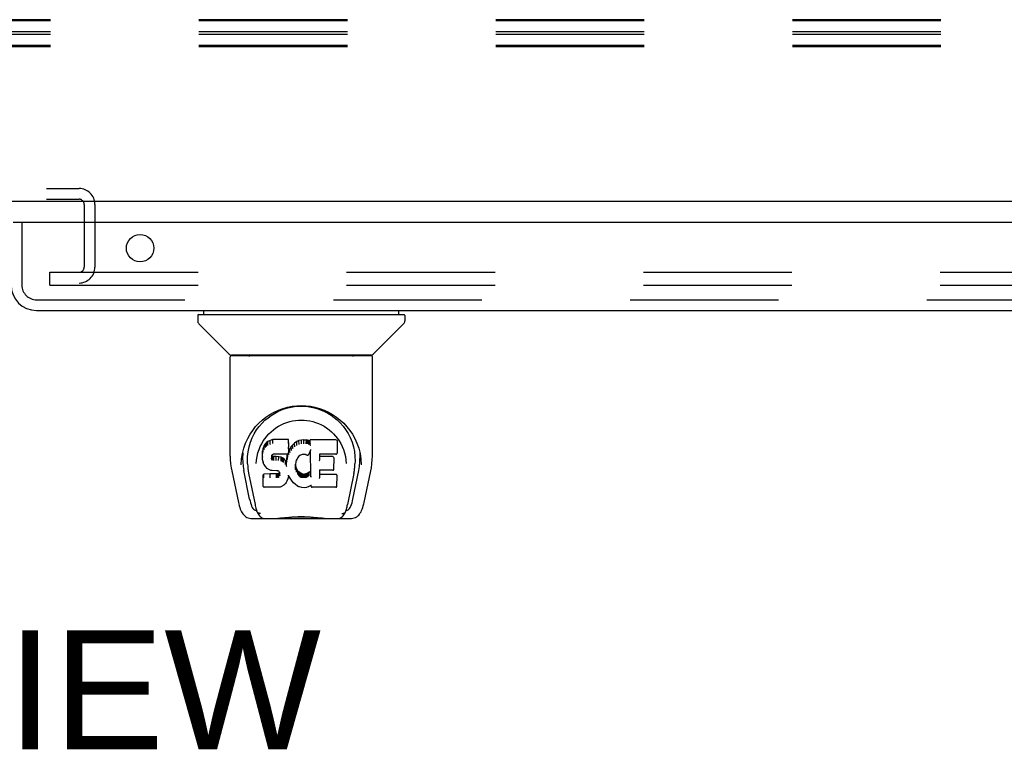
# Model space of a CAD drawing. Header units: inches. Extents: x 0 to 262, y 0 to 169.
# Tile 66 of 105: x 85.84 to 95.38, y 136.59 to 143.68. Entities that reach past the tile are written whole.
import ezdxf

# ---------------------------------------------------------------- set-up
doc = ezdxf.new("R2010")
doc.units = ezdxf.units.IN
doc.header["$LTSCALE"] = 14.384615
doc.header["$MEASUREMENT"] = 0
doc.linetypes.add('HIDDEN', pattern=[0.2, 0.1, -0.1])
doc.layers.get('0').update_dxf_attribs({"linetype": 'CONTINUOUS'})
for name, color, linetype in [('DEFAULT_2', 8, 'HIDDEN'), ('DIMENSIONS', 7, 'CONTINUOUS'), ('RIGHTHAND_DOOR_ASSEMBLY', 7, 'CONTINUOUS')]:
    doc.layers.add(name, color=color, linetype=linetype)
doc.styles.get("Standard").update_dxf_attribs({"font": 'arial.ttf'})

msp = doc.modelspace()

# ---------------------------------------------------------------- linework, layer by layer
at = {"color": 7, "linetype": 'Continuous'}
msp.add_line((123.503, 141.9163), (44.878, 141.9163), dxfattribs=at)
at = {"layer": 'DEFAULT_2', "color": 8, "linetype": 'HIDDEN'}
for p, q in [((123.5355, 143.6774), (80.5355, 143.6774)), ((123.5355, 143.6648), (80.5355, 143.6648)), ((123.5355, 143.5592), (80.5355, 143.5592)), ((123.5355, 143.534), (80.5355, 143.534)), ((123.5355, 143.4283), (80.5355, 143.4283)), ((123.5355, 143.4158), (80.5355, 143.4158)), ((83.2195, 142.0413), (86.4115, 142.0413)), ((83.2195, 141.9373), (86.4115, 141.9373)), ((86.4615, 141.8873), (86.4615, 141.2788)), ((86.5655, 141.8873), (86.5655, 141.2788)), ((86.128, 141.2288), (121.4092, 141.2288)), ((86.128, 141.1038), (86.128, 141.2288)), ((86.128, 141.1038), (121.4092, 141.1038))]:
    msp.add_line(p, q, dxfattribs=at)
for centre, radius, start, end in [((86.4115, 141.8873), 0.154, 0, 90), ((86.4115, 141.8873), 0.05, 0, 90), ((86.4115, 141.2788), 0.154, 270, 360), ((86.4115, 141.2788), 0.05, 270, 360)]:
    msp.add_arc(centre, radius, start, end, dxfattribs=at)
at = {"layer": 'RIGHTHAND_DOOR_ASSEMBLY', "color": 3, "linetype": 'Continuous'}
for p, q in [((122.6705, 141.7123), (85.773, 141.7123)), ((85.9995, 140.8583), (122.444, 140.8583))]:
    msp.add_line(p, q, dxfattribs=at)
at = {"layer": 'RIGHTHAND_DOOR_ASSEMBLY', "color": 8, "linetype": 'HIDDEN'}
for p, q in [((85.857, 141.7123), (85.857, 141.1048)), ((85.9995, 140.9623), (122.444, 140.9623))]:
    msp.add_line(p, q, dxfattribs=at)
at = {"layer": 'RIGHTHAND_DOOR_ASSEMBLY', "color": 7, "linetype": 'Continuous'}
for p, q in [((87.5615, 140.8111), (87.5615, 140.7565)), ((87.5694, 140.819), (89.5615, 140.819)), ((87.6206, 140.819), (87.6206, 140.8583)), ((89.5103, 140.819), (89.5103, 140.8583)), ((89.5694, 140.8111), (89.5694, 140.7565)), ((87.8678, 140.4339), (87.573, 140.7287)), ((89.2631, 140.4339), (89.5579, 140.7287)), ((87.8765, 139.4461), (87.8765, 140.4095)), ((89.2466, 140.4174), (87.8844, 140.4174)), ((89.2422, 140.4253), (87.8887, 140.4253)), ((87.9506, 140.4253), (87.9484, 140.4213)), ((89.1825, 140.4213), (89.1803, 140.4253)), ((89.1825, 140.4213), (89.1825, 140.4213)), ((89.2544, 139.4461), (89.2544, 140.4095)), ((88.1329, 139.7008), (88.1582, 139.735)), ((88.2047, 139.5483), (88.195, 139.5236)), ((88.2194, 139.5701), (88.2047, 139.5483)), ((88.2053, 139.513), (88.2047, 139.5483)), ((88.2294, 139.5796), (88.2194, 139.5701)), ((88.2199, 139.5343), (88.2194, 139.5701)), ((88.2405, 139.5873), (88.2294, 139.5796)), ((88.2298, 139.5434), (88.2294, 139.5796)), ((88.2636, 139.5979), (88.2405, 139.5873)), ((88.2408, 139.5509), (88.2405, 139.5873)), ((88.2894, 139.6062), (88.2636, 139.5979)), ((88.2638, 139.5613), (88.2636, 139.5979)), ((88.4423, 139.6062), (88.2894, 139.6062)), ((88.2895, 139.5694), (88.2894, 139.6062)), ((88.2895, 139.5693), (88.2898, 139.568)), ((88.4417, 139.5712), (88.4423, 139.6062)), ((88.4435, 139.5514), (88.4423, 139.6062)), ((88.4429, 139.517), (88.4435, 139.5514)), ((88.469, 139.5386), (88.4557, 139.5193)), ((88.4842, 139.5563), (88.469, 139.5386)), ((88.4695, 139.5028), (88.469, 139.5386)), ((88.5013, 139.5727), (88.4842, 139.5563)), ((88.4846, 139.5203), (88.4842, 139.5563)), ((88.5209, 139.587), (88.5013, 139.5727)), ((88.5017, 139.5365), (88.5013, 139.5727)), ((88.5434, 139.5969), (88.5209, 139.587)), ((88.5212, 139.5506), (88.5209, 139.587)), ((88.567, 139.6023), (88.5434, 139.5969)), ((88.5436, 139.5603), (88.5434, 139.5969)), ((88.5905, 139.6047), (88.567, 139.6023)), ((88.5671, 139.5656), (88.567, 139.6023)), ((88.5674, 139.5642), (88.5671, 139.5656)), ((88.5905, 139.6047), (88.6146, 139.6042)), ((88.5906, 139.5678), (88.5905, 139.6047)), ((88.5906, 139.5665), (88.5906, 139.5678)), ((88.6143, 139.566), (88.6145, 139.5674)), ((88.6145, 139.5674), (88.6146, 139.6042)), ((88.6274, 139.6023), (88.6146, 139.6042)), ((88.6273, 139.5654), (88.6274, 139.6023)), ((88.6403, 139.598), (88.6274, 139.6023)), ((88.64, 139.5613), (88.6403, 139.598)), ((88.6524, 139.5901), (88.6403, 139.598)), ((88.9009, 139.6041), (88.6521, 139.6041)), ((88.653, 139.5547), (88.6521, 139.6041)), ((88.9151, 139.4791), (88.917, 139.5877)), ((88.9166, 139.6182), (88.9334, 139.5936)), ((87.9873, 139.4191), (87.9959, 139.4731)), ((87.9975, 139.4792), (87.997, 139.4246)), ((88.19, 139.4985), (88.1885, 139.4736)), ((88.1891, 139.4394), (88.1885, 139.4736)), ((88.1891, 139.4393), (88.1892, 139.4392)), ((88.1904, 139.4145), (88.1891, 139.4393)), ((88.195, 139.5236), (88.19, 139.4985)), ((88.1906, 139.4641), (88.19, 139.4985)), ((88.1956, 139.4888), (88.195, 139.5236)), ((88.279, 139.4417), (88.2781, 139.4276)), ((88.2785, 139.4215), (88.2788, 139.4398)), ((88.281, 139.455), (88.279, 139.4416)), ((88.28, 139.4162), (88.2805, 139.4513)), ((88.2832, 139.4476), (88.2805, 139.4513)), ((88.2828, 139.4585), (88.2809, 139.4547)), ((88.2855, 139.4607), (88.2826, 139.4582)), ((88.2828, 139.4118), (88.2832, 139.4476)), ((88.2869, 139.4449), (88.2832, 139.4476)), ((88.297, 139.4641), (88.2854, 139.4606)), ((88.2866, 139.4085), (88.2869, 139.4449)), ((88.2984, 139.4417), (88.2869, 139.4449)), ((88.3104, 139.4652), (88.297, 139.4641)), ((88.2983, 139.4049), (88.2984, 139.4417)), ((88.3214, 139.4424), (88.2984, 139.4417)), ((88.3103, 139.4658), (88.3104, 139.4652)), ((88.4234, 139.4652), (88.3104, 139.4652)), ((88.3465, 139.4411), (88.3214, 139.4424)), ((88.3214, 139.4056), (88.3214, 139.4424)), ((88.3464, 139.4043), (88.3465, 139.4411)), ((88.3716, 139.4356), (88.3465, 139.4411)), ((88.3714, 139.3988), (88.3716, 139.4356)), ((88.3841, 139.4299), (88.3716, 139.4356)), ((88.4234, 139.4652), (88.4233, 139.4658)), ((88.4353, 139.4662), (88.4234, 139.4652)), ((88.43, 139.4543), (88.4261, 139.4315)), ((88.4332, 139.466), (88.43, 139.4543)), ((88.4306, 139.4195), (88.43, 139.4543)), ((88.4399, 139.4784), (88.4357, 139.4665)), ((88.4366, 139.4417), (88.4361, 139.4678)), ((88.4415, 139.4927), (88.4399, 139.4786)), ((88.4399, 139.4786), (88.4399, 139.4784)), ((88.4446, 139.4986), (88.4412, 139.49)), ((88.4429, 139.5171), (88.4415, 139.4928)), ((88.4415, 139.4928), (88.4415, 139.4927)), ((88.4557, 139.5193), (88.4446, 139.4986)), ((88.4451, 139.4633), (88.4446, 139.4986)), ((88.4562, 139.4838), (88.4557, 139.5193)), ((88.5349, 139.4366), (88.5209, 139.4143)), ((88.5421, 139.4454), (88.5348, 139.4365)), ((88.551, 139.4514), (88.542, 139.4453)), ((88.5744, 139.4611), (88.5509, 139.4514)), ((88.5853, 139.4639), (88.5744, 139.4611)), ((88.5963, 139.4637), (88.5853, 139.4639)), ((88.6079, 139.461), (88.5963, 139.4637)), ((88.6195, 139.4565), (88.6078, 139.4611)), ((88.654, 139.504), (88.6379, 139.4642)), ((88.6583, 139.2516), (88.6539, 139.504)), ((88.6542, 139.5049), (88.6541, 139.5046)), ((88.6543, 139.5052), (88.6542, 139.5049)), ((88.6544, 139.5058), (88.6543, 139.5054)), ((88.6543, 139.5054), (88.6543, 139.5052)), ((88.6545, 139.5061), (88.6544, 139.5058)), ((88.6546, 139.5067), (88.6545, 139.5061)), ((88.6548, 139.5077), (88.6546, 139.5067)), ((88.6551, 139.5093), (88.6548, 139.5077)), ((88.6554, 139.5107), (88.6551, 139.5093)), ((88.6557, 139.5122), (88.6554, 139.5107)), ((88.7436, 139.4651), (88.7426, 139.4067)), ((88.9009, 139.4651), (88.7431, 139.4651)), ((88.8699, 139.4415), (88.7432, 139.4415)), ((89.122, 139.524), (89.135, 139.473)), ((89.1334, 139.4792), (89.1339, 139.4246)), ((87.9838, 139.3613), (87.9873, 139.4191)), ((87.9838, 139.3623), (87.9838, 139.3613)), ((88.0447, 139.372), (88.0465, 139.3462)), ((88.1298, 139.3753), (88.1298, 139.375)), ((88.1904, 139.4145), (88.1904, 139.4143)), ((88.195, 139.3897), (88.1904, 139.4144)), ((88.195, 139.3897), (88.195, 139.3896)), ((88.2042, 139.3661), (88.195, 139.3896)), ((88.2042, 139.3661), (88.2043, 139.366)), ((88.2181, 139.3449), (88.2043, 139.366)), ((88.2181, 139.3448), (88.2182, 139.3447)), ((88.2358, 139.3266), (88.2182, 139.3447)), ((88.2981, 139.4034), (88.2983, 139.4049)), ((88.3214, 139.4042), (88.3214, 139.4056)), ((88.3461, 139.4029), (88.3464, 139.4043)), ((88.3838, 139.3933), (88.3841, 139.4299)), ((88.3951, 139.4221), (88.3841, 139.4299)), ((88.3947, 139.3857), (88.3951, 139.4221)), ((88.4133, 139.4038), (88.3951, 139.4221)), ((88.4128, 139.3681), (88.4133, 139.4038)), ((88.4225, 139.3893), (88.4133, 139.4038)), ((88.4261, 139.4315), (88.4225, 139.3893)), ((88.4229, 139.3531), (88.4225, 139.3893)), ((88.4244, 139.3459), (88.4241, 139.3469)), ((88.4267, 139.397), (88.4261, 139.4315)), ((88.5082, 139.3668), (88.5071, 139.3405)), ((88.5081, 139.3282), (88.5087, 139.3627)), ((88.5118, 139.3925), (88.5082, 139.3667)), ((88.5087, 139.3627), (88.5083, 139.3672)), ((88.5113, 139.3508), (88.5087, 139.3627)), ((88.5107, 139.316), (88.5113, 139.3508)), ((88.5207, 139.3268), (88.5113, 139.3508)), ((88.5154, 139.4037), (88.5118, 139.3923)), ((88.5209, 139.4144), (88.5153, 139.4035)), ((88.8814, 139.3206), (88.8832, 139.4279)), ((88.999, 139.406), (89.0011, 139.3752)), ((89.0011, 139.375), (89.0011, 139.3752)), ((89.1472, 139.3613), (89.1471, 139.3623)), ((87.8916, 139.3025), (87.9567, 138.9971)), ((88.065, 139.0291), (88.0085, 139.306)), ((88.0551, 139.2816), (88.1172, 138.9778)), ((88.2026, 139.2731), (88.1947, 139.2649)), ((88.1967, 139.1521), (88.1947, 139.2649)), ((88.2644, 139.2736), (88.2026, 139.2731)), ((88.2029, 139.2368), (88.2026, 139.2731)), ((88.2358, 139.3266), (88.2359, 139.3265)), ((88.2571, 139.3128), (88.2359, 139.3265)), ((88.2571, 139.3128), (88.2571, 139.3128)), ((88.2696, 139.3082), (88.2572, 139.3128)), ((88.3251, 139.2739), (88.2644, 139.2736)), ((88.2644, 139.2368), (88.2644, 139.2736)), ((88.2825, 139.306), (88.2696, 139.3082)), ((88.3302, 139.3055), (88.2825, 139.306)), ((88.3387, 139.275), (88.3251, 139.2739)), ((88.3251, 139.2371), (88.3251, 139.2739)), ((88.3302, 139.3055), (88.3303, 139.3061)), ((88.3367, 139.3049), (88.3302, 139.3055)), ((88.342, 139.3032), (88.3367, 139.3049)), ((88.3432, 139.2774), (88.3387, 139.275)), ((88.3389, 139.2382), (88.3387, 139.275)), ((88.3466, 139.2997), (88.3419, 139.3032)), ((88.3477, 139.2819), (88.3432, 139.2774)), ((88.3436, 139.2413), (88.3432, 139.2774)), ((88.3506, 139.295), (88.3465, 139.2998)), ((88.3534, 139.2894), (88.3477, 139.2819)), ((88.3482, 139.2458), (88.3477, 139.2819)), ((88.3566, 139.283), (88.3505, 139.2951)), ((88.3565, 139.2577), (88.3561, 139.2833)), ((88.3589, 139.2696), (88.3565, 139.2833)), ((88.3584, 139.2635), (88.3582, 139.2734)), ((88.4421, 139.2501), (88.4353, 139.2263)), ((88.4417, 139.2615), (88.4416, 139.2621)), ((88.4419, 139.2609), (88.4417, 139.2615)), ((88.442, 139.2604), (88.4419, 139.2609)), ((88.4421, 139.2599), (88.442, 139.2604)), ((88.4423, 139.2595), (88.4421, 139.2599)), ((88.4428, 139.2581), (88.4421, 139.2503)), ((88.4421, 139.2502), (88.4421, 139.2501)), ((88.4628, 139.2224), (88.4427, 139.2581)), ((88.5202, 139.2916), (88.5207, 139.3268)), ((88.5331, 139.3045), (88.5207, 139.3268)), ((88.5326, 139.2689), (88.5331, 139.3045)), ((88.541, 139.2952), (88.5331, 139.3045)), ((88.5406, 139.2592), (88.541, 139.2952)), ((88.5504, 139.2868), (88.541, 139.2952)), ((88.55, 139.2506), (88.5504, 139.2868)), ((88.5606, 139.2799), (88.5504, 139.2868)), ((88.5603, 139.2434), (88.5606, 139.2799)), ((88.5717, 139.2754), (88.5606, 139.2799)), ((88.5715, 139.2387), (88.5717, 139.2754)), ((88.5839, 139.2732), (88.5717, 139.2754)), ((88.5838, 139.2364), (88.5839, 139.2732)), ((88.5839, 139.2732), (88.5963, 139.2728)), ((88.6084, 139.2746), (88.5963, 139.2728)), ((88.5963, 139.2359), (88.5963, 139.2728)), ((88.6203, 139.2785), (88.6084, 139.2746)), ((88.6085, 139.2378), (88.6084, 139.2746)), ((88.6316, 139.2837), (88.6203, 139.2785)), ((88.6205, 139.2418), (88.6203, 139.2785)), ((88.642, 139.2908), (88.6316, 139.2837)), ((88.6319, 139.2471), (88.6316, 139.2837)), ((88.6424, 139.2544), (88.642, 139.2908)), ((88.6604, 139.2434), (88.66, 139.2445)), ((88.7422, 139.3093), (88.7409, 139.2351)), ((88.9015, 139.2699), (88.7415, 139.2699)), ((88.8699, 139.3093), (88.7416, 139.3093)), ((88.91, 139.153), (88.9119, 139.2594)), ((89.0752, 139.2785), (89.0137, 138.9778)), ((89.0659, 139.0291), (89.1225, 139.306)), ((89.1742, 138.9972), (89.2393, 139.3025)), ((88.2038, 139.1447), (88.1969, 139.1514)), ((88.2644, 139.2368), (88.2644, 139.2354)), ((88.3251, 139.2371), (88.3252, 139.2357)), ((88.3745, 139.1505), (88.3624, 139.1463)), ((88.3952, 139.1647), (88.3745, 139.1506)), ((88.3745, 139.1506), (88.3745, 139.1505)), ((88.3953, 139.1647), (88.3952, 139.1647)), ((88.4129, 139.1819), (88.3953, 139.1647)), ((88.413, 139.182), (88.4129, 139.1819)), ((88.4203, 139.1923), (88.413, 139.182)), ((88.426, 139.2035), (88.4203, 139.1924)), ((88.4203, 139.1924), (88.4203, 139.1923)), ((88.4261, 139.2036), (88.426, 139.2035)), ((88.4352, 139.2262), (88.4261, 139.2036)), ((88.4353, 139.2263), (88.4352, 139.2262)), ((88.4628, 139.2224), (88.4629, 139.2223)), ((88.476, 139.2036), (88.4629, 139.2223)), ((88.476, 139.2036), (88.4761, 139.2036)), ((88.4912, 139.1868), (88.4761, 139.2036)), ((88.4912, 139.1868), (88.4913, 139.1867)), ((88.5083, 139.1717), (88.4913, 139.1867)), ((88.5083, 139.1717), (88.5083, 139.1716)), ((88.5265, 139.1578), (88.5083, 139.1716)), ((88.5265, 139.1578), (88.5265, 139.1577)), ((88.5369, 139.1524), (88.5266, 139.1577)), ((88.5479, 139.1487), (88.5369, 139.1524)), ((88.5369, 139.1524), (88.5369, 139.1524)), ((88.5836, 139.2351), (88.5838, 139.2364)), ((88.5964, 139.2346), (88.5963, 139.2359)), ((88.6379, 139.1505), (88.6158, 139.1437)), ((88.6566, 139.1618), (88.6379, 139.1505)), ((88.6379, 139.1505), (88.6379, 139.1505)), ((88.6623, 139.1617), (88.6566, 139.1617)), ((88.6619, 139.153), (88.6617, 139.1617)), ((88.2038, 139.1447), (88.204, 139.1446)), ((88.3498, 139.1446), (88.204, 139.1446)), ((88.3498, 139.1446), (88.3497, 139.1452)), ((88.3624, 139.1463), (88.3498, 139.1446)), ((88.5701, 139.1431), (88.5479, 139.1487)), ((88.5929, 139.1405), (88.5701, 139.1431)), ((88.5928, 139.1411), (88.5929, 139.1405)), ((88.6158, 139.1437), (88.5929, 139.1405)), ((88.9015, 139.1446), (88.6704, 139.1446)), ((88.1239, 138.9213), (88.1309, 138.9213)), ((88.1309, 138.9213), (88.1335, 138.9127)), ((88.1347, 138.9095), (88.1335, 138.9127)), ((88.9962, 138.9095), (88.9974, 138.9127)), ((88.9974, 138.9127), (89, 138.9213)), ((89, 138.9213), (89.007, 138.9213)), ((88.0807, 138.8426), (89.0502, 138.8426)), ((88.295, 138.8426), (88.3187, 138.8431)), ((88.343, 138.8426), (88.3411, 138.8445)), ((88.7879, 138.8426), (88.7898, 138.8445))]:
    msp.add_line(p, q, dxfattribs=at)
for points in [[(87.9475, 140.4201), (87.9469, 140.4192), (87.9465, 140.4186), (87.9462, 140.418), (87.946, 140.4175), (87.9464, 140.4174)], [(87.9485, 140.4214), (87.9478, 140.4204), (87.9475, 140.4201)], [(89.1834, 140.4201), (89.1831, 140.4204), (89.1825, 140.4213)], [(89.1845, 140.4174), (89.1849, 140.4175), (89.1847, 140.418), (89.1844, 140.4185), (89.1841, 140.4192), (89.1834, 140.4201)], [(87.9959, 139.4731), (88.0089, 139.5241), (88.0258, 139.572), (88.0461, 139.6168), (88.0691, 139.6581), (88.0947, 139.6965), (88.1228, 139.7322), (88.1535, 139.7654), (88.187, 139.7965), (88.2231, 139.825), (88.2618, 139.8509), (88.3026, 139.8737), (88.3451, 139.8932), (88.3888, 139.909), (88.4329, 139.9212), (88.4773, 139.9298), (88.5215, 139.9348), (88.5656, 139.9365), (88.6098, 139.9348), (88.6539, 139.9297), (88.6983, 139.9211), (88.7424, 139.9089), (88.786, 139.8931), (88.8285, 139.8736), (88.8693, 139.8508), (88.908, 139.8249), (88.9441, 139.7964), (88.9775, 139.7653), (89.0082, 139.7321), (89.0363, 139.6964), (89.0619, 139.658), (89.0849, 139.6166), (89.1051, 139.5719), (89.122, 139.524)], [(88.4013, 139.904), (88.4339, 139.9137), (88.4665, 139.9211), (88.4991, 139.9263), (88.5317, 139.9294), (88.5643, 139.9305), (88.5969, 139.9296), (88.6293, 139.9266), (88.6618, 139.9216), (88.6943, 139.9144)], [(88.6943, 139.9144), (88.7267, 139.905), (88.759, 139.8933), (88.7911, 139.8792)], [(88.2135, 139.794), (88.2431, 139.8191), (88.2736, 139.8413), (88.3049, 139.8609)], [(88.3049, 139.8609), (88.3368, 139.8778), (88.3689, 139.8921), (88.4013, 139.904)], [(88.7911, 139.8792), (88.8227, 139.8628), (88.8538, 139.8437), (88.8844, 139.8218), (88.9142, 139.797), (88.9428, 139.7692), (88.9701, 139.7383), (88.9957, 139.7042), (89.019, 139.6669), (89.0398, 139.6263), (89.0574, 139.5831), (89.0711, 139.5382), (89.0808, 139.4918), (89.0862, 139.4444)], [(88.1582, 139.735), (88.1851, 139.766), (88.2135, 139.794)], [(88.1973, 139.5933), (88.2141, 139.6179), (88.2324, 139.6411), (88.252, 139.6628), (88.273, 139.6831), (88.2954, 139.702), (88.3193, 139.7196), (88.3445, 139.7356), (88.3707, 139.7498), (88.3976, 139.7622), (88.4253, 139.7726), (88.4535, 139.7812), (88.4814, 139.7876), (88.5094, 139.7921), (88.5373, 139.7948), (88.5653, 139.7958), (88.5929, 139.7949), (88.6207, 139.7923), (88.6488, 139.7877), (88.6769, 139.7813), (88.705, 139.7728), (88.7328, 139.7624), (88.7601, 139.7499), (88.7864, 139.7357), (88.8114, 139.7198), (88.8352, 139.7023), (88.8577, 139.6833), (88.8788, 139.6629), (88.8984, 139.6412), (88.9166, 139.6182)], [(88.0447, 139.372), (88.0436, 139.3959), (88.0446, 139.4426), (88.0497, 139.4893), (88.0592, 139.5356), (88.0726, 139.5806), (88.0897, 139.6233), (88.11, 139.6636), (88.1329, 139.7008)], [(88.1375, 139.4427), (88.1456, 139.4773), (88.1561, 139.5097), (88.1682, 139.5395)], [(88.1682, 139.5395), (88.182, 139.5672), (88.1973, 139.5933)], [(88.22, 139.534), (88.2202, 139.5338), (88.2204, 139.5335), (88.2206, 139.5333), (88.2209, 139.5331), (88.2211, 139.5329), (88.2214, 139.5328)], [(88.2298, 139.5433), (88.23, 139.543), (88.2301, 139.5428), (88.2303, 139.5426), (88.2305, 139.5424), (88.2307, 139.5422), (88.231, 139.542)], [(88.2408, 139.5507), (88.2409, 139.5505), (88.2411, 139.5503), (88.2412, 139.5501), (88.2413, 139.5499), (88.2415, 139.5497), (88.2418, 139.5494)], [(88.2639, 139.5612), (88.2639, 139.561), (88.2641, 139.5607), (88.2642, 139.5605), (88.2643, 139.5603), (88.2644, 139.5601), (88.2645, 139.5599)], [(88.4411, 139.5693), (88.4409, 139.5691), (88.4407, 139.5688), (88.4405, 139.5686), (88.4403, 139.5684), (88.44, 139.5682), (88.4398, 139.568)], [(88.5029, 139.5351), (88.5026, 139.5353), (88.5024, 139.5355), (88.5022, 139.5357), (88.502, 139.5359), (88.5018, 139.5362), (88.5016, 139.5365)], [(88.5222, 139.5491), (88.522, 139.5494), (88.5218, 139.5496), (88.5216, 139.5498), (88.5215, 139.55), (88.5213, 139.5503), (88.5212, 139.5506)], [(88.5442, 139.5588), (88.5441, 139.5591), (88.5439, 139.5593), (88.5438, 139.5595), (88.5438, 139.5597), (88.5437, 139.56), (88.5436, 139.5603)], [(88.6268, 139.5641), (88.6269, 139.5643), (88.627, 139.5645), (88.627, 139.5647), (88.6271, 139.565), (88.6272, 139.5652), (88.6273, 139.5654)], [(88.6392, 139.5601), (88.6393, 139.5602), (88.6395, 139.5604), (88.6396, 139.5606), (88.6397, 139.5609), (88.6399, 139.5611), (88.64, 139.5614)], [(88.6547, 139.5659), (88.6545, 139.5661), (88.6542, 139.5663), (88.654, 139.5665), (88.6537, 139.5668), (88.6535, 139.567), (88.6533, 139.5672)], [(88.655, 139.5496), (88.6547, 139.5501), (88.6544, 139.5506), (88.6541, 139.5511), (88.6539, 139.5517), (88.6536, 139.5522), (88.6534, 139.5527)], [(88.9334, 139.5936), (88.9488, 139.5674), (88.9626, 139.5396)], [(88.9626, 139.5396), (88.9748, 139.5098), (88.9852, 139.4775), (88.9934, 139.4428), (88.999, 139.406)], [(87.8765, 139.4461), (87.8773, 139.4127), (87.8804, 139.3728), (87.8858, 139.3331), (87.8916, 139.3024)], [(88.1298, 139.3753), (88.1319, 139.4058), (88.1375, 139.4427)], [(88.1892, 139.4392), (88.1892, 139.4389), (88.1895, 139.4386), (88.1898, 139.4384), (88.1902, 139.4382), (88.1906, 139.438), (88.1911, 139.438)], [(88.1906, 139.4639), (88.1907, 139.4635), (88.1909, 139.4633), (88.1913, 139.463), (88.1916, 139.4628), (88.1921, 139.4626), (88.1925, 139.4626)], [(88.1956, 139.4885), (88.1958, 139.4882), (88.196, 139.4879), (88.1963, 139.4877), (88.1967, 139.4875), (88.1971, 139.4873), (88.1975, 139.4872)], [(88.2053, 139.5127), (88.2055, 139.5124), (88.2057, 139.5121), (88.206, 139.5119), (88.2063, 139.5117), (88.2066, 139.5115), (88.207, 139.5114)], [(88.277, 139.4405), (88.2775, 139.4405), (88.278, 139.4406), (88.2784, 139.4408), (88.2787, 139.4411), (88.2789, 139.4415), (88.279, 139.4416)], [(88.2791, 139.4541), (88.2796, 139.454), (88.2801, 139.4541), (88.2805, 139.4543), (88.2808, 139.4545), (88.2809, 139.4547)], [(88.2811, 139.4582), (88.2817, 139.4581), (88.2821, 139.4581), (88.2825, 139.4582), (88.2826, 139.4583)], [(88.2845, 139.461), (88.2848, 139.4608), (88.2851, 139.4606), (88.2854, 139.4606), (88.2854, 139.4606)], [(88.2966, 139.4647), (88.2967, 139.4644), (88.2969, 139.4642), (88.297, 139.4641)], [(88.4353, 139.4662), (88.4352, 139.4662), (88.4349, 139.4663), (88.4345, 139.4665), (88.4342, 139.4667)], [(88.4357, 139.4665), (88.4356, 139.4664), (88.4354, 139.4662), (88.4353, 139.4662)], [(88.4384, 139.4403), (88.438, 139.4404), (88.4376, 139.4405), (88.4373, 139.4407), (88.437, 139.441), (88.4367, 139.4413), (88.4366, 139.4417)], [(88.4399, 139.4784), (88.4397, 139.4781), (88.4394, 139.4779), (88.439, 139.4777), (88.4386, 139.4776), (88.438, 139.4776)], [(88.4415, 139.4927), (88.4415, 139.4925), (88.4413, 139.4921), (88.441, 139.4919), (88.4405, 139.4917), (88.4401, 139.4915), (88.4396, 139.4915)], [(88.4429, 139.5171), (88.4428, 139.5168), (88.4426, 139.5164), (88.4423, 139.5161), (88.4419, 139.5159), (88.4414, 139.5158), (88.4409, 139.5158)], [(88.4469, 139.4619), (88.4465, 139.462), (88.4462, 139.4621), (88.4459, 139.4623), (88.4456, 139.4626), (88.4453, 139.4629), (88.4451, 139.4633)], [(88.4579, 139.4823), (88.4575, 139.4824), (88.4572, 139.4826), (88.4569, 139.4828), (88.4566, 139.4831), (88.4564, 139.4834), (88.4562, 139.4837)], [(88.471, 139.5013), (88.4707, 139.5015), (88.4704, 139.5017), (88.4701, 139.5019), (88.4699, 139.5021), (88.4696, 139.5024), (88.4695, 139.5028)], [(88.486, 139.5189), (88.4857, 139.5191), (88.4855, 139.5192), (88.4852, 139.5195), (88.485, 139.5197), (88.4848, 139.52), (88.4846, 139.5203)], [(88.5348, 139.4365), (88.5347, 139.4364), (88.5344, 139.4362), (88.5341, 139.4361), (88.5337, 139.4362), (88.5332, 139.4363)], [(88.542, 139.4453), (88.5418, 139.4452), (88.5415, 139.4452), (88.5411, 139.4452), (88.5407, 139.4454)], [(88.5509, 139.4514), (88.5507, 139.4513), (88.5503, 139.4515), (88.55, 139.4517)], [(88.5744, 139.4611), (88.5743, 139.4611), (88.5741, 139.4613), (88.5738, 139.4616)], [(88.5853, 139.4639), (88.5853, 139.4639), (88.5852, 139.4641), (88.5851, 139.4645)], [(88.5963, 139.4637), (88.5964, 139.4638), (88.5965, 139.4639), (88.5966, 139.4643)], [(88.6079, 139.4611), (88.608, 139.4611), (88.6082, 139.4612), (88.6084, 139.4615)], [(88.6195, 139.4565), (88.6198, 139.4564), (88.6218, 139.4558), (88.6239, 139.4555), (88.626, 139.4555), (88.6282, 139.4558), (88.6303, 139.4565), (88.6322, 139.4575), (88.6339, 139.4587), (88.6354, 139.4602), (88.6367, 139.4619), (88.6377, 139.4637), (88.6379, 139.4642)], [(88.6203, 139.4569), (88.62, 139.4567), (88.6198, 139.4565), (88.6195, 139.4565)], [(88.654, 139.5042), (88.654, 139.5041), (88.654, 139.5041), (88.6539, 139.504)], [(88.6541, 139.5046), (88.6541, 139.5045), (88.654, 139.5042)], [(88.7417, 139.4657), (88.742, 139.4655), (88.7422, 139.4654), (88.7425, 139.4652), (88.7427, 139.4652), (88.7429, 139.4651), (88.7431, 139.4651)], [(88.9009, 139.4651), (88.902, 139.4651), (88.9043, 139.4655), (88.9065, 139.4662), (88.9085, 139.4673), (88.9103, 139.4687), (88.9119, 139.4704), (88.9133, 139.4724), (88.9143, 139.4747), (88.9149, 139.4773), (88.9151, 139.4791)], [(89.0862, 139.4444), (89.0873, 139.3968), (89.0862, 139.372)], [(89.135, 139.473), (89.1436, 139.4191), (89.1472, 139.3613)], [(89.2393, 139.3024), (89.245, 139.3325), (89.2505, 139.3723), (89.2536, 139.4123), (89.2544, 139.4461)], [(87.997, 139.4247), (87.9977, 139.3902), (88.0017, 139.3462), (88.0085, 139.306)], [(88.0465, 139.3463), (88.0483, 139.3263), (88.0514, 139.3025), (88.0551, 139.2816)], [(88.1904, 139.4143), (88.1904, 139.4142), (88.1906, 139.4139), (88.1909, 139.4136), (88.1913, 139.4134), (88.1918, 139.4133), (88.1923, 139.4133)], [(88.195, 139.3896), (88.1951, 139.3893), (88.1954, 139.3891), (88.1958, 139.3889), (88.1963, 139.3888), (88.1969, 139.3888)], [(88.2043, 139.366), (88.2045, 139.3657), (88.2049, 139.3655), (88.2054, 139.3655), (88.206, 139.3656)], [(88.2182, 139.3447), (88.2183, 139.3447), (88.2185, 139.3445), (88.2189, 139.3445), (88.2193, 139.3445), (88.2197, 139.3446)], [(88.2761, 139.4263), (88.2766, 139.4263), (88.2771, 139.4264), (88.2775, 139.4266), (88.2778, 139.4269), (88.278, 139.4273), (88.2781, 139.4276)], [(88.2766, 139.4199), (88.277, 139.42), (88.2774, 139.4201), (88.2778, 139.4203), (88.2781, 139.4205), (88.2783, 139.4208), (88.2785, 139.4211)], [(88.2782, 139.4145), (88.2786, 139.4147), (88.2789, 139.4148), (88.2792, 139.415), (88.2795, 139.4152), (88.2797, 139.4155), (88.2799, 139.4158)], [(88.2814, 139.4102), (88.2816, 139.4103), (88.2819, 139.4105), (88.2821, 139.4107), (88.2824, 139.4109), (88.2825, 139.4112), (88.2827, 139.4114)], [(88.2858, 139.407), (88.2859, 139.4071), (88.2861, 139.4073), (88.2862, 139.4075), (88.2864, 139.4078), (88.2865, 139.408), (88.2866, 139.4082)], [(88.3708, 139.3975), (88.3709, 139.3977), (88.371, 139.398), (88.3711, 139.3982), (88.3712, 139.3984), (88.3713, 139.3986), (88.3714, 139.3988)], [(88.3828, 139.392), (88.383, 139.3923), (88.3832, 139.3925), (88.3834, 139.3927), (88.3835, 139.3929), (88.3836, 139.3931), (88.3837, 139.3933)], [(88.3935, 139.3845), (88.3937, 139.3846), (88.3939, 139.3848), (88.3942, 139.385), (88.3944, 139.3852), (88.3945, 139.3855), (88.3947, 139.3857)], [(88.4113, 139.3666), (88.4116, 139.3667), (88.4119, 139.3669), (88.4121, 139.3671), (88.4124, 139.3673), (88.4126, 139.3676), (88.4128, 139.3678)], [(88.4241, 139.3469), (88.4236, 139.349), (88.4234, 139.3501), (88.4232, 139.3511), (88.423, 139.352)], [(88.4287, 139.3955), (88.4282, 139.3956), (88.4278, 139.3957), (88.4274, 139.396), (88.4271, 139.3962), (88.4268, 139.3966), (88.4267, 139.3969)], [(88.4325, 139.4181), (88.4321, 139.4182), (88.4317, 139.4183), (88.4313, 139.4185), (88.431, 139.4188), (88.4307, 139.4191), (88.4306, 139.4195)], [(88.5071, 139.3404), (88.507, 139.3401), (88.5068, 139.3398), (88.5064, 139.3395), (88.506, 139.3393), (88.5056, 139.3392), (88.5051, 139.3392)], [(88.5082, 139.3666), (88.5082, 139.3664), (88.508, 139.3661), (88.5077, 139.3658), (88.5073, 139.3656), (88.5068, 139.3655), (88.5063, 139.3655)], [(88.5117, 139.3922), (88.5116, 139.392), (88.5113, 139.3917), (88.5109, 139.3915), (88.5104, 139.3914), (88.5099, 139.3914)], [(88.5153, 139.4035), (88.5153, 139.4034), (88.515, 139.4031), (88.5146, 139.403), (88.5141, 139.4029), (88.5135, 139.4029)], [(88.5209, 139.4143), (88.5206, 139.4141), (88.5202, 139.4139), (88.5197, 139.4138), (88.5192, 139.4139)], [(88.7406, 139.4033), (88.7409, 139.4035), (88.7411, 139.4037), (88.7414, 139.4039), (88.7416, 139.4042), (88.7418, 139.4044), (88.742, 139.4047)], [(89.0752, 139.2787), (89.0758, 139.2819), (89.0764, 139.2848), (89.0769, 139.2876), (89.0774, 139.2904), (89.0779, 139.2932), (89.0784, 139.2961), (89.0789, 139.2991), (89.0794, 139.3023), (89.0799, 139.3055), (89.0804, 139.3088), (89.0809, 139.3122), (89.0813, 139.3156), (89.0818, 139.3191), (89.0822, 139.3226), (89.0826, 139.3262), (89.083, 139.3299), (89.0834, 139.3336), (89.0837, 139.3374), (89.084, 139.3414), (89.0843, 139.3454), (89.0862, 139.372)], [(89.1225, 139.306), (89.1291, 139.3459), (89.1332, 139.3899), (89.1339, 139.4248)], [(88.2359, 139.3265), (88.236, 139.3265), (88.2363, 139.3264), (88.2367, 139.3265), (88.2371, 139.3267)], [(88.2571, 139.3128), (88.2574, 139.3128), (88.2577, 139.3129), (88.258, 139.3132)], [(88.2696, 139.3082), (88.2697, 139.3082), (88.2699, 139.3084), (88.2701, 139.3087)], [(88.2825, 139.306), (88.2825, 139.306), (88.2826, 139.3062), (88.2826, 139.3066)], [(88.3367, 139.3049), (88.3368, 139.305), (88.3369, 139.3051), (88.3371, 139.3055)], [(88.342, 139.3032), (88.3422, 139.3032), (88.3425, 139.3033), (88.3429, 139.3036)], [(88.3466, 139.2997), (88.3468, 139.2996), (88.3471, 139.2996), (88.3475, 139.2996), (88.3479, 139.2998)], [(88.3481, 139.246), (88.3483, 139.2456), (88.3486, 139.2453), (88.3488, 139.2451), (88.3491, 139.2449), (88.3494, 139.2447), (88.3496, 139.2445)], [(88.3506, 139.295), (88.3507, 139.2949), (88.3511, 139.2947), (88.3516, 139.2946), (88.3522, 139.2948)], [(88.3566, 139.283), (88.3566, 139.2829), (88.3569, 139.2826), (88.3573, 139.2824), (88.3578, 139.2824), (88.3584, 139.2824)], [(88.3566, 139.2572), (88.3568, 139.257), (88.357, 139.2567), (88.3573, 139.2565), (88.3576, 139.2563), (88.3579, 139.2561), (88.3582, 139.256)], [(88.3584, 139.2632), (88.3586, 139.2629), (88.3588, 139.2626), (88.3591, 139.2623), (88.3595, 139.2621), (88.3599, 139.262), (88.3603, 139.2619)], [(88.3589, 139.2696), (88.359, 139.2693), (88.3592, 139.269), (88.3595, 139.2688), (88.3599, 139.2686), (88.3604, 139.2685), (88.3609, 139.2684)], [(88.4421, 139.2501), (88.4421, 139.25), (88.4419, 139.2497), (88.4416, 139.2494), (88.4412, 139.2492), (88.4407, 139.2491), (88.4402, 139.2491)], [(88.4416, 139.2621), (88.4414, 139.2628), (88.4414, 139.2631)], [(88.4426, 139.2584), (88.4425, 139.2586), (88.4425, 139.2587), (88.4424, 139.2588), (88.4424, 139.259), (88.4424, 139.2591), (88.4423, 139.2593), (88.4423, 139.2595)], [(88.4427, 139.2581), (88.4427, 139.2582), (88.4426, 139.2582), (88.4426, 139.2583), (88.4426, 139.2584)], [(88.5081, 139.3279), (88.5079, 139.3276), (88.5077, 139.3273), (88.5074, 139.3271), (88.507, 139.3269), (88.5066, 139.3267), (88.5061, 139.3267)], [(88.5107, 139.3157), (88.5105, 139.3154), (88.5103, 139.3152), (88.51, 139.3149), (88.5096, 139.3147), (88.5093, 139.3146), (88.5088, 139.3145)], [(88.5201, 139.2914), (88.52, 139.2911), (88.5197, 139.2908), (88.5195, 139.2906), (88.5191, 139.2904), (88.5188, 139.2902), (88.5184, 139.2901)], [(88.531, 139.2674), (88.5313, 139.2675), (88.5316, 139.2677), (88.5319, 139.2679), (88.5322, 139.2681), (88.5324, 139.2684), (88.5326, 139.2687)], [(88.5392, 139.2577), (88.5395, 139.2579), (88.5397, 139.2581), (88.54, 139.2583), (88.5402, 139.2585), (88.5404, 139.2588), (88.5406, 139.2592)], [(88.5488, 139.2491), (88.5491, 139.2493), (88.5493, 139.2495), (88.5495, 139.2498), (88.5497, 139.25), (88.5499, 139.2502), (88.55, 139.2505)], [(88.6329, 139.2458), (88.6327, 139.246), (88.6325, 139.2462), (88.6323, 139.2465), (88.6322, 139.2467), (88.6321, 139.2469), (88.632, 139.2471)], [(88.6576, 139.288), (88.6569, 139.2889), (88.6562, 139.2897), (88.6555, 139.2904), (88.6548, 139.2909), (88.654, 139.2914), (88.6532, 139.2919), (88.6525, 139.2922), (88.6517, 139.2925), (88.6509, 139.2927), (88.6501, 139.2929), (88.6493, 139.2929), (88.6485, 139.293)], [(88.66, 139.2445), (88.6593, 139.2469), (88.659, 139.248), (88.6585, 139.2501)], [(88.7403, 139.3099), (88.7405, 139.3097), (88.7408, 139.3096), (88.741, 139.3095), (88.7412, 139.3094), (88.7414, 139.3094), (88.7416, 139.3093)], [(88.8699, 139.3093), (88.8715, 139.3094), (88.8732, 139.3098), (88.8748, 139.3105), (88.8764, 139.3113), (88.8777, 139.3124), (88.8789, 139.3137), (88.8799, 139.3152), (88.8806, 139.3168), (88.8812, 139.3187), (88.8814, 139.3206)], [(88.1956, 139.2293), (88.1958, 139.2291), (88.196, 139.2289), (88.1963, 139.2287), (88.1966, 139.2285), (88.1969, 139.2284), (88.1973, 139.2283)], [(88.1967, 139.1521), (88.1967, 139.1517), (88.1969, 139.1514)], [(88.1969, 139.1514), (88.1972, 139.1512), (88.1976, 139.1511), (88.1981, 139.1511), (88.1986, 139.1511)], [(88.203, 139.2362), (88.2031, 139.236), (88.2032, 139.2357), (88.2033, 139.2355), (88.2035, 139.2353), (88.2036, 139.235), (88.2037, 139.2349)], [(88.3389, 139.2384), (88.339, 139.238), (88.3391, 139.2377), (88.3392, 139.2375), (88.3393, 139.2372), (88.3394, 139.237), (88.3395, 139.2369)], [(88.3436, 139.241), (88.3438, 139.2407), (88.3439, 139.2405), (88.3441, 139.2403), (88.3443, 139.2401), (88.3445, 139.2399), (88.3447, 139.2397)], [(88.3745, 139.1505), (88.3742, 139.1505), (88.3739, 139.1507), (88.3736, 139.1509)], [(88.3952, 139.1647), (88.395, 139.1646), (88.3947, 139.1646), (88.3944, 139.1646), (88.394, 139.1648)], [(88.4129, 139.1819), (88.4129, 139.1818), (88.4127, 139.1817), (88.4123, 139.1816), (88.4119, 139.1817), (88.4115, 139.1818)], [(88.4203, 139.1923), (88.4201, 139.1921), (88.4197, 139.192), (88.4192, 139.1919), (88.4186, 139.192)], [(88.426, 139.2035), (88.4257, 139.2032), (88.4253, 139.203), (88.4248, 139.2029), (88.4243, 139.203)], [(88.4352, 139.2262), (88.4351, 139.2261), (88.4348, 139.2258), (88.4344, 139.2256), (88.4339, 139.2255), (88.4334, 139.2255)], [(88.4629, 139.2223), (88.463, 139.2221), (88.4634, 139.2219), (88.4639, 139.2219), (88.4645, 139.222)], [(88.4761, 139.2036), (88.4761, 139.2035), (88.4764, 139.2033), (88.4768, 139.2033), (88.4771, 139.2033), (88.4776, 139.2034)], [(88.4913, 139.1867), (88.4915, 139.1866), (88.4918, 139.1865), (88.4922, 139.1866), (88.4927, 139.1868)], [(88.5083, 139.1716), (88.5085, 139.1715), (88.5088, 139.1715), (88.5092, 139.1716), (88.5095, 139.1718)], [(88.5265, 139.1577), (88.5266, 139.1577), (88.5269, 139.1577), (88.5272, 139.1578), (88.5276, 139.158)], [(88.5369, 139.1524), (88.5371, 139.1524), (88.5374, 139.1525), (88.5377, 139.1528)], [(88.5479, 139.1487), (88.548, 139.1487), (88.5482, 139.1489), (88.5484, 139.1492)], [(88.5594, 139.242), (88.5596, 139.2422), (88.5598, 139.2424), (88.5599, 139.2426), (88.56, 139.2428), (88.5602, 139.2431), (88.5603, 139.2434)], [(88.571, 139.2373), (88.5711, 139.2375), (88.5712, 139.2378), (88.5713, 139.238), (88.5714, 139.2382), (88.5715, 139.2384), (88.5715, 139.2387)], [(88.609, 139.2365), (88.6089, 139.2366), (88.6088, 139.2368), (88.6087, 139.2371), (88.6087, 139.2373), (88.6086, 139.2375), (88.6085, 139.2378)], [(88.6213, 139.2404), (88.6211, 139.2406), (88.621, 139.2408), (88.6209, 139.241), (88.6208, 139.2413), (88.6207, 139.2415), (88.6206, 139.2418)], [(88.6371, 139.1509), (88.6374, 139.1507), (88.6376, 139.1505), (88.6379, 139.1505)], [(88.6561, 139.1623), (88.6561, 139.1621), (88.6562, 139.162), (88.6563, 139.1619), (88.6564, 139.1618), (88.6565, 139.1618), (88.6566, 139.1617)], [(88.6619, 139.153), (88.6621, 139.1511), (88.6628, 139.1493), (88.6638, 139.1478), (88.665, 139.1465), (88.6665, 139.1456), (88.668, 139.145), (88.6696, 139.1447), (88.6704, 139.1446)], [(88.6637, 139.1623), (88.6634, 139.1621), (88.6632, 139.162), (88.6629, 139.1619), (88.6627, 139.1618), (88.6625, 139.1618), (88.6623, 139.1617)], [(88.7389, 139.2317), (88.7392, 139.2319), (88.7394, 139.2321), (88.7396, 139.2324), (88.7399, 139.2326), (88.7401, 139.2328), (88.7403, 139.2331)], [(88.9015, 139.1446), (88.9025, 139.1447), (88.9041, 139.145), (88.9056, 139.1457), (88.907, 139.1466), (88.9082, 139.1478), (88.9091, 139.1494), (88.9098, 139.1511), (88.91, 139.153)], [(88.204, 139.1446), (88.2041, 139.1447), (88.2042, 139.1447), (88.2043, 139.1448), (88.2044, 139.1449), (88.2046, 139.145), (88.2047, 139.1452)], [(88.3624, 139.1463), (88.3623, 139.1463), (88.3622, 139.1465), (88.362, 139.1468)], [(88.5701, 139.1431), (88.5702, 139.1431), (88.5703, 139.1432), (88.5705, 139.1436)], [(88.6154, 139.1442), (88.6156, 139.1439), (88.6157, 139.1437), (88.6158, 139.1437)], [(87.9567, 138.9971), (87.9596, 138.9841), (87.9644, 138.9655), (87.9694, 138.9488), (87.9746, 138.9338), (87.9802, 138.9202), (87.9862, 138.9079), (87.9927, 138.8965), (87.9999, 138.886), (88.008, 138.8762), (88.0171, 138.8673), (88.0274, 138.8594), (88.0387, 138.8527), (88.051, 138.8476), (88.064, 138.8442)], [(88.065, 139.0291), (88.0687, 139.0123), (88.0733, 138.9942), (88.0785, 138.9776), (88.084, 138.9628), (88.09, 138.95), (88.0963, 138.9394), (88.1033, 138.931), (88.1106, 138.9252), (88.118, 138.9221), (88.1239, 138.9213)], [(88.1172, 138.9779), (88.1193, 138.9678), (88.122, 138.9555), (88.1249, 138.9435), (88.1279, 138.9321), (88.1309, 138.9213)], [(89, 138.9213), (89.0031, 138.9322), (89.0061, 138.9437), (89.0089, 138.9557), (89.0117, 138.968), (89.0137, 138.9779)], [(89.007, 138.9213), (89.013, 138.9221), (89.0204, 138.9253), (89.0277, 138.9311), (89.0346, 138.9395), (89.041, 138.9501), (89.047, 138.9629), (89.0525, 138.9778), (89.0576, 138.9944), (89.0623, 139.0125), (89.0659, 139.0291)], [(89.0661, 138.844), (89.0792, 138.8473), (89.0915, 138.8524), (89.103, 138.859), (89.1133, 138.8669), (89.1225, 138.8758), (89.1307, 138.8855), (89.1379, 138.896), (89.1445, 138.9074), (89.1505, 138.9199), (89.1562, 138.9335), (89.1615, 138.9486), (89.1665, 138.9653), (89.1713, 138.984), (89.1742, 138.9971)], [(88.1708, 138.8907), (88.1658, 138.8906), (88.1608, 138.891), (88.156, 138.892), (88.1514, 138.8936), (88.1472, 138.8958), (88.1434, 138.8984), (88.1401, 138.9015), (88.1373, 138.905), (88.135, 138.9089), (88.1347, 138.9095)], [(88.1347, 138.9095), (88.1403, 138.8982), (88.1468, 138.8865), (88.1534, 138.8766), (88.1602, 138.868), (88.1674, 138.8605), (88.1752, 138.8542), (88.1839, 138.8489), (88.1933, 138.8451), (88.203, 138.843), (88.21, 138.8426)], [(88.9209, 138.8426), (88.9281, 138.8431), (88.9378, 138.8452), (88.9472, 138.849), (88.9558, 138.8543), (88.9636, 138.8606), (88.9708, 138.8681), (88.9776, 138.8767), (88.9842, 138.8867), (88.9907, 138.8983), (88.9962, 138.9095)], [(88.9601, 138.8907), (88.9651, 138.8906), (88.9701, 138.891), (88.9749, 138.892), (88.9795, 138.8936), (88.9837, 138.8958), (88.9875, 138.8984), (88.9908, 138.9015), (88.9937, 138.905), (88.9959, 138.9089), (88.9962, 138.9095)], [(88.064, 138.8442), (88.0774, 138.8427), (88.0807, 138.8426)], [(88.295, 138.8426), (88.3163, 138.8431), (88.3394, 138.8446)], [(88.3187, 138.8431), (88.3474, 138.8449), (88.3769, 138.8473), (88.4073, 138.8501), (88.4382, 138.8528), (88.4693, 138.8552), (88.501, 138.8571), (88.5332, 138.8583), (88.5655, 138.8587), (88.5975, 138.8583), (88.6294, 138.8571), (88.6612, 138.8552), (88.6927, 138.8528), (88.7235, 138.8501), (88.7536, 138.8474), (88.7831, 138.8449)], [(88.3394, 138.8446), (88.364, 138.8468), (88.3899, 138.8493), (88.4171, 138.8521), (88.4454, 138.8548), (88.4744, 138.8571), (88.5042, 138.8589), (88.5346, 138.8601), (88.5652, 138.8605), (88.5957, 138.8601), (88.626, 138.859), (88.6559, 138.8571), (88.6852, 138.8548), (88.7134, 138.8521), (88.7406, 138.8494), (88.7666, 138.8468)], [(88.7666, 138.8468), (88.7914, 138.8446), (88.8146, 138.8431), (88.836, 138.8426)], [(88.7831, 138.8449), (88.8119, 138.8432), (88.836, 138.8426)], [(89.0502, 138.8426), (89.0527, 138.8426), (89.0661, 138.844)]]:
    msp.add_lwpolyline(points, dxfattribs=at)
at = {"layer": 'RIGHTHAND_DOOR_ASSEMBLY', "color": 3, "linetype": 'Continuous'}
msp.add_circle((87.003, 141.4623), 0.133, dxfattribs=at)
msp.add_arc((85.9995, 141.1048), 0.2465, 180, 270, dxfattribs=at)
at = {"layer": 'RIGHTHAND_DOOR_ASSEMBLY', "color": 8, "linetype": 'HIDDEN'}
msp.add_arc((85.9995, 141.1048), 0.1425, 180, 270, dxfattribs=at)
at = {"layer": 'RIGHTHAND_DOOR_ASSEMBLY', "color": 7, "linetype": 'Continuous'}
for centre, radius, start, end in [((87.5694, 140.8111), 0.00787, 90, 180), ((89.5615, 140.8111), 0.00787, 0, 90), ((87.6009, 140.7565), 0.0394, 180, 225), ((89.53, 140.7565), 0.0394, 315, 360), ((87.8887, 140.4548), 0.0295, 225, 270), ((87.8844, 140.4095), 0.00787, 90, 180), ((88.0583, 140.4371), 0.0197, 270, 323.00595), ((89.0727, 140.4371), 0.0197, 216.99405, 270), ((89.2422, 140.4548), 0.0295, 270, 315), ((89.2466, 140.4095), 0.00787, 0, 90)]:
    msp.add_arc(centre, radius, start, end, dxfattribs=at)
for centre, major_axis, ratio, start_param, end_param in [((88.2267, 139.542), (0.00667, 0.00805), 0.161626, -3.329134, -3.201937), ((88.4397, 139.5714), (-0.00006, 0.00283), 0.69468, -2.388692, -1.626091), ((88.6547, 139.5693), (-0.00005, 0.00283), 0.694711, -4.711973, -3.921462), ((88.655, 139.5534), (-0.00119, 0.00309), 0.517372, 0.955426, 1.594301), ((88.9009, 139.588), (0, 0.0161), 0.999848, -1.588252, 0), ((88.1997, 139.4997), (0.004, 0.0113), 0.082603, -3.358849, -3.237788), ((88.2103, 139.5213), (0.00493, 0.00872), 0.139701, -3.375731, -3.231538), ((88.8699, 139.4282), (0, 0.0133), 0.999848, -1.588252, 0), ((88.276, 139.4301), (-0.00245, 0.00904), 0.086305, -3.009796, -2.851612), ((88.2764, 139.4218), (-0.00334, 0.00617), 0.202659, -3.013778, -2.795609), ((88.2775, 139.4169), (-0.0051, 0.00558), 0.236803, -3.069215, -2.893885), ((88.2812, 139.4117), (0.00537, -0.00361), 0.301523, 0.056707, 0.196496), ((88.4064, 139.3757), (-0.00628, 0.00793), 0.164287, -3.076154, -2.942496), ((88.4247, 139.3506), (-0.00129, 0.00383), 0.306196, 0.760017, 1.08509), ((88.7407, 139.4067), (0.00005, 0.00283), 0.694711, -2.361723, -1.571213), ((88.3605, 139.2637), (0.00377, 0.00659), 0.191545, -3.454301, -3.256285), ((88.361, 139.2711), (0.00243, 0.00802), 0.107328, -3.463611, -3.284363), ((88.526, 139.2777), (-0.00646, 0.00915), 0.140046, -3.074302, -2.951316), ((88.6485, 139.2822), (0, 0.0108), 0.999848, 0, 0.641022), ((88.6603, 139.2485), (-0.00163, 0.00422), 0.284259, 0.65996, 1.068541), ((88.9015, 139.2595), (0, 0.0104), 0.999848, -1.588252, 0), ((88.1972, 139.2325), (0.00133, 0.0034), 0.413699, -3.931587, -3.404362), ((88.2057, 139.2383), (0.00243, 0.00249), 0.565489, -3.661377, -3.398136), ((88.3499, 139.2462), (0.00623, 0.00529), 0.230667, 2.952001, 3.091843), ((88.7389, 139.2351), (0.00005, 0.00283), 0.694711, -2.361723, -1.571213)]:
    msp.add_ellipse(centre, major_axis=major_axis, ratio=ratio, start_param=start_param, end_param=end_param, dxfattribs=at)

# ---------------------------------------------------------------- texts
at = {"layer": 'DIMENSIONS', "color": 2, "linetype": 'Continuous', "insert": (84.8178, 137.7593), "char_height": 1.15385, "width": 7.862454, "attachment_point": 2, "line_spacing_factor": 0.9}
msp.add_mtext('TOP VIEW', dxfattribs=at)

doc.saveas('drawing.dxf')
